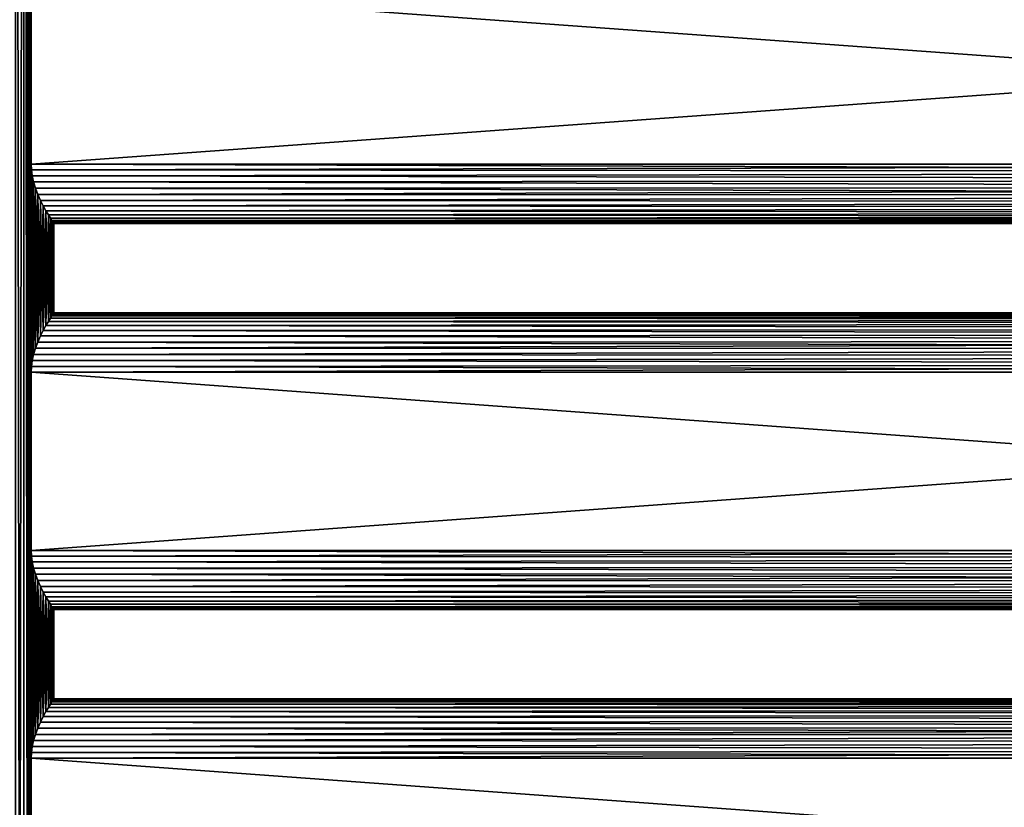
# Model space of a CAD drawing. Extents: x 0 to 500, y -78 to 1006.
# Tile 178 of 256: x 84 to 250, y 572 to 705. Entities that reach past the tile are written whole.
import ezdxf

# ---------------------------------------------------------------- set-up
doc = ezdxf.new("R2010")
doc.units = 0
doc.header["$LTSCALE"] = 65.185185
for name, color, linetype in [('3', 7, 'CONTINUOUS'), ('88', 7, 'CONTINUOUS'), ('89', 7, 'CONTINUOUS'), ('90', 7, 'CONTINUOUS'), ('91', 7, 'CONTINUOUS'), ('92', 7, 'CONTINUOUS'), ('93', 7, 'CONTINUOUS'), ('94', 7, 'CONTINUOUS'), ('95', 7, 'CONTINUOUS'), ('96', 7, 'CONTINUOUS'), ('98', 7, 'CONTINUOUS')]:
    doc.layers.add(name, color=color, linetype=linetype)

msp = doc.modelspace()

# ---------------------------------------------------------------- linework, layer by layer
at = {"layer": '3', "color": 7, "linetype": 'CONTINUOUS'}
for points in [[(84.95, 998.4, 11.23), (83.52, 998.4, 12.34), (84.95, 2, 11.23), (84.95, 998.4, 11.23)], [(84.95, 2, 11.23), (83.52, 998.4, 12.34), (83.52, 2, 12.34), (84.95, 2, 11.23)], [(83.52, 998.4, -12.34), (84.95, 998.4, -11.23), (83.52, 2, -12.34), (83.52, 998.4, -12.34)], [(83.52, 2, -12.34), (84.95, 998.4, -11.23), (84.95, 2, -11.23), (83.52, 2, -12.34)], [(86.18, 30.2, 10), (86.18, 60.2, 10), (84.95, 998.4, 11.23), (86.18, 30.2, 10)], [(86.18, 30.2, 10), (84.95, 998.4, 11.23), (84.95, 2, 11.23), (86.18, 30.2, 10)], [(86.18, 60.2, 10), (86.18, 95.2, 10), (84.95, 998.4, 11.23), (86.18, 60.2, 10)], [(86.18, 95.2, 10), (86.18, 125.2, 10), (84.95, 998.4, 11.23), (86.18, 95.2, 10)], [(86.18, 125.2, 10), (86.18, 160.2, 10), (84.95, 998.4, 11.23), (86.18, 125.2, 10)], [(86.18, 160.2, 10), (86.18, 190.2, 10), (84.95, 998.4, 11.23), (86.18, 160.2, 10)], [(86.18, 190.2, 10), (86.18, 290.2, 10), (84.95, 998.4, 11.23), (86.18, 190.2, 10)], [(86.18, 290.2, 10), (86.18, 320.2, 10), (84.95, 998.4, 11.23), (86.18, 290.2, 10)], [(86.18, 320.2, 10), (86.18, 355.2, 10), (84.95, 998.4, 11.23), (86.18, 320.2, 10)], [(86.18, 355.2, 10), (86.18, 385.2, 10), (84.95, 998.4, 11.23), (86.18, 355.2, 10)], [(86.18, 385.2, 10), (86.18, 420.2, 10), (84.95, 998.4, 11.23), (86.18, 385.2, 10)], [(86.18, 420.2, 10), (86.18, 450.2, 10), (84.95, 998.4, 11.23), (86.18, 420.2, 10)], [(86.18, 450.2, 10), (86.18, 550.2, 10), (84.95, 998.4, 11.23), (86.18, 450.2, 10)], [(86.18, 550.2, 10), (86.18, 580.2, 10), (84.95, 998.4, 11.23), (86.18, 550.2, 10)], [(86.18, 580.2, 10), (86.18, 615.2, 10), (84.95, 998.4, 11.23), (86.18, 580.2, 10)], [(86.18, 615.2, 10), (86.18, 645.2, 10), (84.95, 998.4, 11.23), (86.18, 615.2, 10)], [(86.18, 645.2, 10), (86.18, 680.2, 10), (84.95, 998.4, 11.23), (86.18, 645.2, 10)], [(86.18, 680.2, 10), (86.18, 710.2, 10), (84.95, 998.4, 11.23), (86.18, 680.2, 10)], [(84.95, 998.4, -11.23), (86.18, 970.2, -10), (84.95, 2, -11.23), (84.95, 998.4, -11.23)], [(86.18, 970.2, -10), (86.18, 940.2, -10), (84.95, 2, -11.23), (86.18, 970.2, -10)], [(86.18, 940.2, -10), (86.18, 905.2, -10), (84.95, 2, -11.23), (86.18, 940.2, -10)], [(86.18, 905.2, -10), (86.18, 875.2, -10), (84.95, 2, -11.23), (86.18, 905.2, -10)], [(86.18, 875.2, -10), (86.18, 840.2, -10), (84.95, 2, -11.23), (86.18, 875.2, -10)], [(86.18, 840.2, -10), (86.18, 810.2, -10), (84.95, 2, -11.23), (86.18, 840.2, -10)], [(86.18, 810.2, -10), (86.18, 710.2, -10), (84.95, 2, -11.23), (86.18, 810.2, -10)], [(86.18, 710.2, -10), (86.18, 680.2, -10), (84.95, 2, -11.23), (86.18, 710.2, -10)], [(86.18, 680.2, -10), (86.18, 645.2, -10), (84.95, 2, -11.23), (86.18, 680.2, -10)], [(86.22, 679.23, -9.95), (86.18, 645.2, -10), (86.18, 680.2, -10), (86.22, 679.23, -9.95)], [(86.18, 645.2, 10), (86.22, 646.17, 9.95), (86.18, 680.2, 10), (86.18, 645.2, 10)], [(86.18, 680.2, 10), (86.22, 646.17, 9.95), (86.22, 679.23, 9.95), (86.18, 680.2, 10)], [(86.22, 646.17, -9.95), (86.18, 645.2, -10), (86.22, 679.23, -9.95), (86.22, 646.17, -9.95)], [(86.35, 678.24, -9.81), (86.22, 646.17, -9.95), (86.22, 679.23, -9.95), (86.35, 678.24, -9.81)], [(86.22, 646.17, 9.95), (86.35, 647.16, 9.81), (86.22, 679.23, 9.95), (86.22, 646.17, 9.95)], [(86.22, 679.23, 9.95), (86.35, 647.16, 9.81), (86.35, 678.24, 9.81), (86.22, 679.23, 9.95)], [(86.35, 647.16, -9.81), (86.22, 646.17, -9.95), (86.35, 678.24, -9.81), (86.35, 647.16, -9.81)], [(86.57, 677.22, -9.55), (86.35, 647.16, -9.81), (86.35, 678.24, -9.81), (86.57, 677.22, -9.55)], [(86.35, 647.16, 9.81), (86.57, 648.18, 9.55), (86.35, 678.24, 9.81), (86.35, 647.16, 9.81)], [(86.35, 678.24, 9.81), (86.57, 648.18, 9.55), (86.57, 677.22, 9.55), (86.35, 678.24, 9.81)], [(86.57, 648.18, -9.55), (86.35, 647.16, -9.81), (86.57, 677.22, -9.55), (86.57, 648.18, -9.55)], [(86.88, 676.18, -9.16), (86.57, 648.18, -9.55), (86.57, 677.22, -9.55), (86.88, 676.18, -9.16)], [(86.57, 648.18, 9.55), (86.88, 649.22, 9.16), (86.57, 677.22, 9.55), (86.57, 648.18, 9.55)], [(86.57, 677.22, 9.55), (86.88, 649.22, 9.16), (86.88, 676.18, 9.16), (86.57, 677.22, 9.55)], [(86.88, 649.22, -9.16), (86.57, 648.18, -9.55), (86.88, 676.18, -9.16), (86.88, 649.22, -9.16)], [(87.28, 675.13, -8.62), (86.88, 649.22, -9.16), (86.88, 676.18, -9.16), (87.28, 675.13, -8.62)], [(86.88, 649.22, 9.16), (87.28, 650.27, 8.62), (86.88, 676.18, 9.16), (86.88, 649.22, 9.16)], [(86.88, 676.18, 9.16), (87.28, 650.27, 8.62), (87.28, 675.13, 8.62), (86.88, 676.18, 9.16)], [(87.28, 650.27, -8.62), (86.88, 649.22, -9.16), (87.28, 675.13, -8.62), (87.28, 650.27, -8.62)], [(87.73, 674.11, -7.93), (87.28, 650.27, -8.62), (87.28, 675.13, -8.62), (87.73, 674.11, -7.93)], [(87.28, 650.27, 8.62), (87.73, 651.29, 7.93), (87.28, 675.13, 8.62), (87.28, 650.27, 8.62)], [(87.28, 675.13, 8.62), (87.73, 651.29, 7.93), (87.73, 674.11, 7.93), (87.28, 675.13, 8.62)], [(87.73, 651.29, -7.93), (87.28, 650.27, -8.62), (87.73, 674.11, -7.93), (87.73, 651.29, -7.93)], [(88.21, 673.17, -7.11), (87.73, 651.29, -7.93), (87.73, 674.11, -7.93), (88.21, 673.17, -7.11)], [(87.73, 651.29, 7.93), (88.21, 652.23, 7.11), (87.73, 674.11, 7.93), (87.73, 651.29, 7.93)], [(87.73, 674.11, 7.93), (88.21, 652.23, 7.11), (88.21, 673.17, 7.11), (87.73, 674.11, 7.93)], [(88.21, 652.23, -7.11), (87.73, 651.29, -7.93), (88.21, 673.17, -7.11), (88.21, 652.23, -7.11)], [(88.66, 672.35, -6.2), (88.21, 652.23, -7.11), (88.21, 673.17, -7.11), (88.66, 672.35, -6.2)], [(88.21, 652.23, 7.11), (88.66, 653.05, 6.2), (88.21, 673.17, 7.11), (88.21, 652.23, 7.11)], [(88.21, 673.17, 7.11), (88.66, 653.05, 6.2), (88.66, 672.35, 6.2), (88.21, 673.17, 7.11)], [(88.66, 653.05, -6.2), (88.21, 652.23, -7.11), (88.66, 672.35, -6.2), (88.66, 653.05, -6.2)], [(89.06, 671.67, -5.21), (88.66, 653.05, -6.2), (88.66, 672.35, -6.2), (89.06, 671.67, -5.21)], [(88.66, 653.05, 6.2), (89.06, 653.73, 5.21), (88.66, 672.35, 6.2), (88.66, 653.05, 6.2)], [(88.66, 672.35, 6.2), (89.06, 653.73, 5.21), (89.06, 671.67, 5.21), (88.66, 672.35, 6.2)], [(89.06, 653.73, -5.21), (88.66, 653.05, -6.2), (89.06, 671.67, -5.21), (89.06, 653.73, -5.21)], [(89.4, 671.12, -4.19), (89.06, 653.73, -5.21), (89.06, 671.67, -5.21), (89.4, 671.12, -4.19)], [(89.06, 653.73, 5.21), (89.4, 654.28, 4.19), (89.06, 671.67, 5.21), (89.06, 653.73, 5.21)], [(89.06, 671.67, 5.21), (89.4, 654.28, 4.19), (89.4, 671.12, 4.19), (89.06, 671.67, 5.21)], [(89.4, 654.28, -4.19), (89.06, 653.73, -5.21), (89.4, 671.12, -4.19), (89.4, 654.28, -4.19)], [(89.66, 670.71, -3.15), (89.4, 654.28, -4.19), (89.4, 671.12, -4.19), (89.66, 670.71, -3.15)], [(89.4, 654.28, 4.19), (89.66, 654.69, 3.15), (89.4, 671.12, 4.19), (89.4, 654.28, 4.19)], [(89.4, 671.12, 4.19), (89.66, 654.69, 3.15), (89.66, 670.71, 3.15), (89.4, 671.12, 4.19)], [(89.66, 654.69, -3.15), (89.4, 654.28, -4.19), (89.66, 670.71, -3.15), (89.66, 654.69, -3.15)], [(89.85, 670.42, -2.11), (89.66, 654.69, -3.15), (89.66, 670.71, -3.15), (89.85, 670.42, -2.11)], [(89.66, 654.69, 3.15), (89.85, 654.98, 2.11), (89.66, 670.71, 3.15), (89.66, 654.69, 3.15)], [(89.66, 670.71, 3.15), (89.85, 654.98, 2.11), (89.85, 670.42, 2.11), (89.66, 670.71, 3.15)], [(89.85, 654.98, -2.11), (89.66, 654.69, -3.15), (89.85, 670.42, -2.11), (89.85, 654.98, -2.11)], [(89.96, 670.26, -1.05), (89.85, 654.98, -2.11), (89.85, 670.42, -2.11), (89.96, 670.26, -1.05)], [(89.85, 654.98, 2.11), (89.96, 655.14, 1.05), (89.85, 670.42, 2.11), (89.85, 654.98, 2.11)], [(89.85, 670.42, 2.11), (89.96, 655.14, 1.05), (89.96, 670.26, 1.05), (89.85, 670.42, 2.11)], [(89.96, 655.14, -1.05), (89.85, 654.98, -2.11), (89.96, 670.26, -1.05), (89.96, 655.14, -1.05)], [(90, 670.2, 0), (89.96, 655.14, -1.05), (89.96, 670.26, -1.05), (90, 670.2, 0)], [(89.96, 655.14, 1.05), (90, 655.2, 0), (89.96, 670.26, 1.05), (89.96, 655.14, 1.05)], [(89.96, 670.26, 1.05), (90, 655.2, 0), (90, 670.2, 0), (89.96, 670.26, 1.05)], [(90, 655.2, 0), (89.96, 655.14, -1.05), (90, 670.2, 0), (90, 655.2, 0)], [(86.18, 645.2, -10), (86.18, 615.2, -10), (84.95, 2, -11.23), (86.18, 645.2, -10)], [(86.18, 615.2, -10), (86.18, 580.2, -10), (84.95, 2, -11.23), (86.18, 615.2, -10)], [(86.22, 614.23, -9.95), (86.18, 580.2, -10), (86.18, 615.2, -10), (86.22, 614.23, -9.95)], [(86.18, 580.2, 10), (86.22, 581.17, 9.95), (86.18, 615.2, 10), (86.18, 580.2, 10)], [(86.18, 615.2, 10), (86.22, 581.17, 9.95), (86.22, 614.23, 9.95), (86.18, 615.2, 10)], [(86.22, 581.17, -9.95), (86.18, 580.2, -10), (86.22, 614.23, -9.95), (86.22, 581.17, -9.95)], [(86.35, 613.24, -9.81), (86.22, 581.17, -9.95), (86.22, 614.23, -9.95), (86.35, 613.24, -9.81)], [(86.22, 581.17, 9.95), (86.35, 582.16, 9.81), (86.22, 614.23, 9.95), (86.22, 581.17, 9.95)], [(86.22, 614.23, 9.95), (86.35, 582.16, 9.81), (86.35, 613.24, 9.81), (86.22, 614.23, 9.95)], [(86.35, 582.16, -9.81), (86.22, 581.17, -9.95), (86.35, 613.24, -9.81), (86.35, 582.16, -9.81)], [(86.57, 612.22, -9.55), (86.35, 582.16, -9.81), (86.35, 613.24, -9.81), (86.57, 612.22, -9.55)], [(86.35, 582.16, 9.81), (86.57, 583.18, 9.55), (86.35, 613.24, 9.81), (86.35, 582.16, 9.81)], [(86.35, 613.24, 9.81), (86.57, 583.18, 9.55), (86.57, 612.22, 9.55), (86.35, 613.24, 9.81)], [(86.57, 583.18, -9.55), (86.35, 582.16, -9.81), (86.57, 612.22, -9.55), (86.57, 583.18, -9.55)], [(86.88, 611.18, -9.16), (86.57, 583.18, -9.55), (86.57, 612.22, -9.55), (86.88, 611.18, -9.16)], [(86.57, 583.18, 9.55), (86.88, 584.22, 9.16), (86.57, 612.22, 9.55), (86.57, 583.18, 9.55)], [(86.57, 612.22, 9.55), (86.88, 584.22, 9.16), (86.88, 611.18, 9.16), (86.57, 612.22, 9.55)], [(86.88, 584.22, -9.16), (86.57, 583.18, -9.55), (86.88, 611.18, -9.16), (86.88, 584.22, -9.16)], [(87.28, 610.13, -8.62), (86.88, 584.22, -9.16), (86.88, 611.18, -9.16), (87.28, 610.13, -8.62)], [(86.88, 584.22, 9.16), (87.28, 585.27, 8.62), (86.88, 611.18, 9.16), (86.88, 584.22, 9.16)], [(86.88, 611.18, 9.16), (87.28, 585.27, 8.62), (87.28, 610.13, 8.62), (86.88, 611.18, 9.16)], [(87.28, 585.27, -8.62), (86.88, 584.22, -9.16), (87.28, 610.13, -8.62), (87.28, 585.27, -8.62)], [(87.73, 609.11, -7.93), (87.28, 585.27, -8.62), (87.28, 610.13, -8.62), (87.73, 609.11, -7.93)], [(87.28, 585.27, 8.62), (87.73, 586.29, 7.93), (87.28, 610.13, 8.62), (87.28, 585.27, 8.62)], [(87.28, 610.13, 8.62), (87.73, 586.29, 7.93), (87.73, 609.11, 7.93), (87.28, 610.13, 8.62)], [(87.73, 586.29, -7.93), (87.28, 585.27, -8.62), (87.73, 609.11, -7.93), (87.73, 586.29, -7.93)], [(88.21, 608.17, -7.11), (87.73, 586.29, -7.93), (87.73, 609.11, -7.93), (88.21, 608.17, -7.11)], [(87.73, 586.29, 7.93), (88.21, 587.23, 7.11), (87.73, 609.11, 7.93), (87.73, 586.29, 7.93)], [(87.73, 609.11, 7.93), (88.21, 587.23, 7.11), (88.21, 608.17, 7.11), (87.73, 609.11, 7.93)], [(88.21, 587.23, -7.11), (87.73, 586.29, -7.93), (88.21, 608.17, -7.11), (88.21, 587.23, -7.11)], [(88.66, 607.35, -6.2), (88.21, 587.23, -7.11), (88.21, 608.17, -7.11), (88.66, 607.35, -6.2)], [(88.21, 587.23, 7.11), (88.66, 588.05, 6.2), (88.21, 608.17, 7.11), (88.21, 587.23, 7.11)], [(88.21, 608.17, 7.11), (88.66, 588.05, 6.2), (88.66, 607.35, 6.2), (88.21, 608.17, 7.11)], [(88.66, 588.05, -6.2), (88.21, 587.23, -7.11), (88.66, 607.35, -6.2), (88.66, 588.05, -6.2)], [(89.06, 606.67, -5.21), (88.66, 588.05, -6.2), (88.66, 607.35, -6.2), (89.06, 606.67, -5.21)], [(88.66, 588.05, 6.2), (89.06, 588.73, 5.21), (88.66, 607.35, 6.2), (88.66, 588.05, 6.2)], [(88.66, 607.35, 6.2), (89.06, 588.73, 5.21), (89.06, 606.67, 5.21), (88.66, 607.35, 6.2)], [(89.06, 588.73, -5.21), (88.66, 588.05, -6.2), (89.06, 606.67, -5.21), (89.06, 588.73, -5.21)], [(89.4, 606.12, -4.19), (89.06, 588.73, -5.21), (89.06, 606.67, -5.21), (89.4, 606.12, -4.19)], [(89.06, 588.73, 5.21), (89.4, 589.28, 4.19), (89.06, 606.67, 5.21), (89.06, 588.73, 5.21)], [(89.06, 606.67, 5.21), (89.4, 589.28, 4.19), (89.4, 606.12, 4.19), (89.06, 606.67, 5.21)], [(89.4, 589.28, -4.19), (89.06, 588.73, -5.21), (89.4, 606.12, -4.19), (89.4, 589.28, -4.19)], [(89.66, 605.71, -3.15), (89.4, 589.28, -4.19), (89.4, 606.12, -4.19), (89.66, 605.71, -3.15)], [(89.4, 589.28, 4.19), (89.66, 589.69, 3.15), (89.4, 606.12, 4.19), (89.4, 589.28, 4.19)], [(89.4, 606.12, 4.19), (89.66, 589.69, 3.15), (89.66, 605.71, 3.15), (89.4, 606.12, 4.19)], [(89.66, 589.69, -3.15), (89.4, 589.28, -4.19), (89.66, 605.71, -3.15), (89.66, 589.69, -3.15)], [(89.85, 605.42, -2.11), (89.66, 589.69, -3.15), (89.66, 605.71, -3.15), (89.85, 605.42, -2.11)], [(89.66, 589.69, 3.15), (89.85, 589.98, 2.11), (89.66, 605.71, 3.15), (89.66, 589.69, 3.15)], [(89.66, 605.71, 3.15), (89.85, 589.98, 2.11), (89.85, 605.42, 2.11), (89.66, 605.71, 3.15)], [(89.85, 589.98, -2.11), (89.66, 589.69, -3.15), (89.85, 605.42, -2.11), (89.85, 589.98, -2.11)], [(89.96, 605.26, -1.05), (89.85, 589.98, -2.11), (89.85, 605.42, -2.11), (89.96, 605.26, -1.05)], [(89.85, 589.98, 2.11), (89.96, 590.14, 1.05), (89.85, 605.42, 2.11), (89.85, 589.98, 2.11)], [(89.85, 605.42, 2.11), (89.96, 590.14, 1.05), (89.96, 605.26, 1.05), (89.85, 605.42, 2.11)], [(89.96, 590.14, -1.05), (89.85, 589.98, -2.11), (89.96, 605.26, -1.05), (89.96, 590.14, -1.05)], [(90, 605.2, 0), (89.96, 590.14, -1.05), (89.96, 605.26, -1.05), (90, 605.2, 0)], [(89.96, 590.14, 1.05), (90, 590.2, 0), (89.96, 605.26, 1.05), (89.96, 590.14, 1.05)], [(89.96, 605.26, 1.05), (90, 590.2, 0), (90, 605.2, 0), (89.96, 605.26, 1.05)], [(90, 590.2, 0), (89.96, 590.14, -1.05), (90, 605.2, 0), (90, 590.2, 0)], [(86.18, 580.2, -10), (86.18, 550.2, -10), (84.95, 2, -11.23), (86.18, 580.2, -10)]]:
    msp.add_3dface(points, dxfattribs=at)
at = {"layer": '88', "color": 7, "linetype": 'CONTINUOUS'}
for points in [[(86.18, 550.2, -10), (86.18, 580.2, -10), (498, 580.2, -10), (86.18, 550.2, -10)], [(498, 550.2, -10), (86.18, 550.2, -10), (498, 580.2, -10), (498, 550.2, -10)]]:
    msp.add_3dface(points, dxfattribs=at)
at = {"layer": '89', "color": 7, "linetype": 'CONTINUOUS'}
for points in [[(89.85, 589.98, -2.11), (89.96, 590.14, -1.05), (498, 589.99, -2.03), (89.85, 589.98, -2.11)], [(89.96, 590.14, 1.05), (89.85, 589.98, 2.11), (498, 589.99, 2.03), (89.96, 590.14, 1.05)], [(89.96, 590.14, -1.05), (90, 590.2, 0), (498, 590.18, -0.68), (89.96, 590.14, -1.05)], [(90, 590.2, 0), (89.96, 590.14, 1.05), (498, 590.18, 0.68), (90, 590.2, 0)], [(498, 589.99, -2.03), (89.96, 590.14, -1.05), (498, 590.18, -0.68), (498, 589.99, -2.03)], [(498, 590.18, 0.68), (89.96, 590.14, 1.05), (498, 589.99, 2.03), (498, 590.18, 0.68)], [(498, 590.18, -0.68), (90, 590.2, 0), (498, 590.18, 0.68), (498, 590.18, -0.68)], [(88.66, 588.05, -6.2), (89.06, 588.73, -5.21), (498, 588.37, -5.77), (88.66, 588.05, -6.2)], [(89.06, 588.73, 5.21), (88.66, 588.05, 6.2), (498, 588.37, 5.77), (89.06, 588.73, 5.21)], [(89.06, 588.73, -5.21), (89.4, 589.28, -4.19), (498, 589.08, -4.6), (89.06, 588.73, -5.21)], [(89.4, 589.28, 4.19), (89.06, 588.73, 5.21), (498, 589.08, 4.6), (89.4, 589.28, 4.19)], [(498, 588.37, -5.77), (89.06, 588.73, -5.21), (498, 589.08, -4.6), (498, 588.37, -5.77)], [(498, 589.08, 4.6), (89.06, 588.73, 5.21), (498, 588.37, 5.77), (498, 589.08, 4.6)], [(89.4, 589.28, -4.19), (89.66, 589.69, -3.15), (498, 589.62, -3.35), (89.4, 589.28, -4.19)], [(89.66, 589.69, 3.15), (89.4, 589.28, 4.19), (498, 589.62, 3.35), (89.66, 589.69, 3.15)], [(498, 589.08, -4.6), (89.4, 589.28, -4.19), (498, 589.62, -3.35), (498, 589.08, -4.6)], [(498, 589.62, 3.35), (89.4, 589.28, 4.19), (498, 589.08, 4.6), (498, 589.62, 3.35)], [(89.85, 589.98, 2.11), (89.66, 589.69, 3.15), (498, 589.99, 2.03), (89.85, 589.98, 2.11)], [(498, 589.99, 2.03), (89.66, 589.69, 3.15), (498, 589.62, 3.35), (498, 589.99, 2.03)], [(89.66, 589.69, -3.15), (89.85, 589.98, -2.11), (498, 589.62, -3.35), (89.66, 589.69, -3.15)], [(498, 589.62, -3.35), (89.85, 589.98, -2.11), (498, 589.99, -2.03), (498, 589.62, -3.35)], [(87.73, 586.29, -7.93), (88.21, 587.23, -7.11), (498, 586.51, -7.76), (87.73, 586.29, -7.93)], [(88.21, 587.23, 7.11), (87.73, 586.29, 7.93), (498, 586.51, 7.76), (88.21, 587.23, 7.11)], [(88.21, 587.23, -7.11), (88.66, 588.05, -6.2), (498, 587.51, -6.83), (88.21, 587.23, -7.11)], [(88.66, 588.05, 6.2), (88.21, 587.23, 7.11), (498, 587.51, 6.83), (88.66, 588.05, 6.2)], [(498, 586.51, -7.76), (88.21, 587.23, -7.11), (498, 587.51, -6.83), (498, 586.51, -7.76)], [(498, 587.51, 6.83), (88.21, 587.23, 7.11), (498, 586.51, 7.76), (498, 587.51, 6.83)], [(498, 587.51, -6.83), (88.66, 588.05, -6.2), (498, 588.37, -5.77), (498, 587.51, -6.83)], [(498, 588.37, 5.77), (88.66, 588.05, 6.2), (498, 587.51, 6.83), (498, 588.37, 5.77)], [(87.28, 585.27, 8.62), (86.88, 584.22, 9.16), (498, 585.4, 8.54), (87.28, 585.27, 8.62)], [(498, 585.4, 8.54), (86.88, 584.22, 9.16), (498, 584.18, 9.17), (498, 585.4, 8.54)], [(86.88, 584.22, -9.16), (87.28, 585.27, -8.62), (498, 584.18, -9.17), (86.88, 584.22, -9.16)], [(87.28, 585.27, -8.62), (87.73, 586.29, -7.93), (498, 585.4, -8.54), (87.28, 585.27, -8.62)], [(87.73, 586.29, 7.93), (87.28, 585.27, 8.62), (498, 585.4, 8.54), (87.73, 586.29, 7.93)], [(498, 584.18, -9.17), (87.28, 585.27, -8.62), (498, 585.4, -8.54), (498, 584.18, -9.17)], [(498, 585.4, -8.54), (87.73, 586.29, -7.93), (498, 586.51, -7.76), (498, 585.4, -8.54)], [(498, 586.51, 7.76), (87.73, 586.29, 7.93), (498, 585.4, 8.54), (498, 586.51, 7.76)], [(86.57, 583.18, -9.55), (86.88, 584.22, -9.16), (498, 584.18, -9.17), (86.57, 583.18, -9.55)], [(86.88, 584.22, 9.16), (86.57, 583.18, 9.55), (498, 584.18, 9.17), (86.88, 584.22, 9.16)], [(498, 582.9, -9.63), (86.57, 583.18, -9.55), (498, 584.18, -9.17), (498, 582.9, -9.63)], [(498, 584.18, 9.17), (86.57, 583.18, 9.55), (498, 582.9, 9.63), (498, 584.18, 9.17)], [(86.22, 581.17, -9.95), (86.35, 582.16, -9.81), (498, 581.56, -9.91), (86.22, 581.17, -9.95)], [(86.35, 582.16, 9.81), (86.22, 581.17, 9.95), (498, 581.56, 9.91), (86.35, 582.16, 9.81)], [(86.35, 582.16, -9.81), (86.57, 583.18, -9.55), (498, 582.9, -9.63), (86.35, 582.16, -9.81)], [(86.57, 583.18, 9.55), (86.35, 582.16, 9.81), (498, 582.9, 9.63), (86.57, 583.18, 9.55)], [(498, 581.56, -9.91), (86.35, 582.16, -9.81), (498, 582.9, -9.63), (498, 581.56, -9.91)], [(498, 582.9, 9.63), (86.35, 582.16, 9.81), (498, 581.56, 9.91), (498, 582.9, 9.63)], [(86.22, 581.17, 9.95), (86.18, 580.2, 10), (498, 581.56, 9.91), (86.22, 581.17, 9.95)], [(498, 581.56, 9.91), (86.18, 580.2, 10), (498, 580.2, 10), (498, 581.56, 9.91)], [(86.18, 580.2, -10), (86.22, 581.17, -9.95), (498, 580.2, -10), (86.18, 580.2, -10)], [(498, 580.2, -10), (86.22, 581.17, -9.95), (498, 581.56, -9.91), (498, 580.2, -10)]]:
    msp.add_3dface(points, dxfattribs=at)
at = {"layer": '90', "color": 7, "linetype": 'CONTINUOUS'}
for points in [[(86.18, 580.2, 10), (86.18, 550.2, 10), (498, 550.2, 10), (86.18, 580.2, 10)], [(86.18, 580.2, 10), (498, 550.2, 10), (498, 580.2, 10), (86.18, 580.2, 10)]]:
    msp.add_3dface(points, dxfattribs=at)
at = {"layer": '91', "color": 7, "linetype": 'CONTINUOUS'}
for points in [[(86.18, 615.2, 10), (86.22, 614.23, 9.95), (498, 615.2, 10), (86.18, 615.2, 10)], [(86.22, 614.23, -9.95), (86.18, 615.2, -10), (498, 613.84, -9.91), (86.22, 614.23, -9.95)], [(498, 613.84, -9.91), (86.18, 615.2, -10), (498, 615.2, -10), (498, 613.84, -9.91)], [(498, 615.2, 10), (86.22, 614.23, 9.95), (498, 613.84, 9.91), (498, 615.2, 10)], [(86.22, 614.23, 9.95), (86.35, 613.24, 9.81), (498, 613.84, 9.91), (86.22, 614.23, 9.95)], [(86.35, 613.24, -9.81), (86.22, 614.23, -9.95), (498, 613.84, -9.91), (86.35, 613.24, -9.81)], [(498, 613.84, 9.91), (86.35, 613.24, 9.81), (498, 612.5, 9.63), (498, 613.84, 9.91)], [(498, 612.5, -9.63), (86.35, 613.24, -9.81), (498, 613.84, -9.91), (498, 612.5, -9.63)], [(86.35, 613.24, 9.81), (86.57, 612.22, 9.55), (498, 612.5, 9.63), (86.35, 613.24, 9.81)], [(86.57, 612.22, -9.55), (86.35, 613.24, -9.81), (498, 612.5, -9.63), (86.57, 612.22, -9.55)], [(498, 612.5, 9.63), (86.57, 612.22, 9.55), (498, 611.22, 9.17), (498, 612.5, 9.63)], [(498, 611.22, -9.17), (86.57, 612.22, -9.55), (498, 612.5, -9.63), (498, 611.22, -9.17)], [(86.57, 612.22, 9.55), (86.88, 611.18, 9.16), (498, 611.22, 9.17), (86.57, 612.22, 9.55)], [(86.88, 611.18, -9.16), (86.57, 612.22, -9.55), (498, 611.22, -9.17), (86.88, 611.18, -9.16)], [(86.88, 611.18, 9.16), (87.28, 610.13, 8.62), (498, 611.22, 9.17), (86.88, 611.18, 9.16)], [(498, 610, -8.54), (86.88, 611.18, -9.16), (498, 611.22, -9.17), (498, 610, -8.54)], [(87.28, 610.13, -8.62), (86.88, 611.18, -9.16), (498, 610, -8.54), (87.28, 610.13, -8.62)], [(498, 611.22, 9.17), (87.28, 610.13, 8.62), (498, 610, 8.54), (498, 611.22, 9.17)], [(87.28, 610.13, 8.62), (87.73, 609.11, 7.93), (498, 610, 8.54), (87.28, 610.13, 8.62)], [(87.73, 609.11, -7.93), (87.28, 610.13, -8.62), (498, 610, -8.54), (87.73, 609.11, -7.93)], [(498, 610, 8.54), (87.73, 609.11, 7.93), (498, 608.89, 7.76), (498, 610, 8.54)], [(498, 608.89, -7.76), (87.73, 609.11, -7.93), (498, 610, -8.54), (498, 608.89, -7.76)], [(87.73, 609.11, 7.93), (88.21, 608.17, 7.11), (498, 608.89, 7.76), (87.73, 609.11, 7.93)], [(88.21, 608.17, -7.11), (87.73, 609.11, -7.93), (498, 608.89, -7.76), (88.21, 608.17, -7.11)], [(498, 608.89, 7.76), (88.21, 608.17, 7.11), (498, 607.89, 6.83), (498, 608.89, 7.76)], [(498, 607.89, -6.83), (88.21, 608.17, -7.11), (498, 608.89, -7.76), (498, 607.89, -6.83)], [(88.21, 608.17, 7.11), (88.66, 607.35, 6.2), (498, 607.89, 6.83), (88.21, 608.17, 7.11)], [(88.66, 607.35, -6.2), (88.21, 608.17, -7.11), (498, 607.89, -6.83), (88.66, 607.35, -6.2)], [(498, 607.89, 6.83), (88.66, 607.35, 6.2), (498, 607.03, 5.77), (498, 607.89, 6.83)], [(498, 607.03, -5.77), (88.66, 607.35, -6.2), (498, 607.89, -6.83), (498, 607.03, -5.77)], [(88.66, 607.35, 6.2), (89.06, 606.67, 5.21), (498, 607.03, 5.77), (88.66, 607.35, 6.2)], [(89.06, 606.67, -5.21), (88.66, 607.35, -6.2), (498, 607.03, -5.77), (89.06, 606.67, -5.21)], [(498, 607.03, 5.77), (89.06, 606.67, 5.21), (498, 606.32, 4.6), (498, 607.03, 5.77)], [(498, 606.32, -4.6), (89.06, 606.67, -5.21), (498, 607.03, -5.77), (498, 606.32, -4.6)], [(89.06, 606.67, 5.21), (89.4, 606.12, 4.19), (498, 606.32, 4.6), (89.06, 606.67, 5.21)], [(89.4, 606.12, -4.19), (89.06, 606.67, -5.21), (498, 606.32, -4.6), (89.4, 606.12, -4.19)], [(498, 606.32, 4.6), (89.4, 606.12, 4.19), (498, 605.78, 3.35), (498, 606.32, 4.6)], [(498, 605.78, -3.35), (89.4, 606.12, -4.19), (498, 606.32, -4.6), (498, 605.78, -3.35)], [(89.4, 606.12, 4.19), (89.66, 605.71, 3.15), (498, 605.78, 3.35), (89.4, 606.12, 4.19)], [(89.66, 605.71, -3.15), (89.4, 606.12, -4.19), (498, 605.78, -3.35), (89.66, 605.71, -3.15)], [(89.66, 605.71, 3.15), (89.85, 605.42, 2.11), (498, 605.78, 3.35), (89.66, 605.71, 3.15)], [(498, 605.41, -2.03), (89.66, 605.71, -3.15), (498, 605.78, -3.35), (498, 605.41, -2.03)], [(89.85, 605.42, -2.11), (89.66, 605.71, -3.15), (498, 605.41, -2.03), (89.85, 605.42, -2.11)], [(498, 605.78, 3.35), (89.85, 605.42, 2.11), (498, 605.41, 2.03), (498, 605.78, 3.35)], [(89.85, 605.42, 2.11), (89.96, 605.26, 1.05), (498, 605.41, 2.03), (89.85, 605.42, 2.11)], [(89.96, 605.26, -1.05), (89.85, 605.42, -2.11), (498, 605.41, -2.03), (89.96, 605.26, -1.05)], [(498, 605.41, 2.03), (89.96, 605.26, 1.05), (498, 605.22, 0.68), (498, 605.41, 2.03)], [(498, 605.22, -0.68), (89.96, 605.26, -1.05), (498, 605.41, -2.03), (498, 605.22, -0.68)], [(89.96, 605.26, 1.05), (90, 605.2, 0), (498, 605.22, 0.68), (89.96, 605.26, 1.05)], [(90, 605.2, 0), (89.96, 605.26, -1.05), (498, 605.22, -0.68), (90, 605.2, 0)], [(498, 605.22, 0.68), (90, 605.2, 0), (498, 605.22, -0.68), (498, 605.22, 0.68)]]:
    msp.add_3dface(points, dxfattribs=at)
at = {"layer": '92', "color": 7, "linetype": 'CONTINUOUS'}
for points in [[(86.18, 615.2, -10), (86.18, 645.2, -10), (498, 645.2, -10), (86.18, 615.2, -10)], [(498, 615.2, -10), (86.18, 615.2, -10), (498, 645.2, -10), (498, 615.2, -10)]]:
    msp.add_3dface(points, dxfattribs=at)
at = {"layer": '93', "color": 7, "linetype": 'CONTINUOUS'}
for points in [[(89.85, 654.98, 2.11), (89.66, 654.69, 3.15), (498, 654.99, 2.03), (89.85, 654.98, 2.11)], [(498, 654.99, 2.03), (89.66, 654.69, 3.15), (498, 654.62, 3.35), (498, 654.99, 2.03)], [(89.66, 654.69, -3.15), (89.85, 654.98, -2.11), (498, 654.62, -3.35), (89.66, 654.69, -3.15)], [(89.85, 654.98, -2.11), (89.96, 655.14, -1.05), (498, 654.99, -2.03), (89.85, 654.98, -2.11)], [(89.96, 655.14, 1.05), (89.85, 654.98, 2.11), (498, 654.99, 2.03), (89.96, 655.14, 1.05)], [(498, 654.62, -3.35), (89.85, 654.98, -2.11), (498, 654.99, -2.03), (498, 654.62, -3.35)], [(89.96, 655.14, -1.05), (90, 655.2, 0), (498, 655.18, -0.68), (89.96, 655.14, -1.05)], [(90, 655.2, 0), (89.96, 655.14, 1.05), (498, 655.18, 0.68), (90, 655.2, 0)], [(498, 654.99, -2.03), (89.96, 655.14, -1.05), (498, 655.18, -0.68), (498, 654.99, -2.03)], [(498, 655.18, 0.68), (89.96, 655.14, 1.05), (498, 654.99, 2.03), (498, 655.18, 0.68)], [(498, 655.18, -0.68), (90, 655.2, 0), (498, 655.18, 0.68), (498, 655.18, -0.68)], [(88.66, 653.05, -6.2), (89.06, 653.73, -5.21), (498, 653.37, -5.77), (88.66, 653.05, -6.2)], [(89.06, 653.73, 5.21), (88.66, 653.05, 6.2), (498, 653.37, 5.77), (89.06, 653.73, 5.21)], [(498, 652.51, -6.83), (88.66, 653.05, -6.2), (498, 653.37, -5.77), (498, 652.51, -6.83)], [(498, 653.37, 5.77), (88.66, 653.05, 6.2), (498, 652.51, 6.83), (498, 653.37, 5.77)], [(89.06, 653.73, -5.21), (89.4, 654.28, -4.19), (498, 654.08, -4.6), (89.06, 653.73, -5.21)], [(89.4, 654.28, 4.19), (89.06, 653.73, 5.21), (498, 654.08, 4.6), (89.4, 654.28, 4.19)], [(498, 653.37, -5.77), (89.06, 653.73, -5.21), (498, 654.08, -4.6), (498, 653.37, -5.77)], [(498, 654.08, 4.6), (89.06, 653.73, 5.21), (498, 653.37, 5.77), (498, 654.08, 4.6)], [(89.4, 654.28, -4.19), (89.66, 654.69, -3.15), (498, 654.62, -3.35), (89.4, 654.28, -4.19)], [(89.66, 654.69, 3.15), (89.4, 654.28, 4.19), (498, 654.62, 3.35), (89.66, 654.69, 3.15)], [(498, 654.08, -4.6), (89.4, 654.28, -4.19), (498, 654.62, -3.35), (498, 654.08, -4.6)], [(498, 654.62, 3.35), (89.4, 654.28, 4.19), (498, 654.08, 4.6), (498, 654.62, 3.35)], [(87.73, 651.29, -7.93), (88.21, 652.23, -7.11), (498, 651.51, -7.76), (87.73, 651.29, -7.93)], [(88.21, 652.23, 7.11), (87.73, 651.29, 7.93), (498, 651.51, 7.76), (88.21, 652.23, 7.11)], [(498, 650.4, -8.54), (87.73, 651.29, -7.93), (498, 651.51, -7.76), (498, 650.4, -8.54)], [(498, 651.51, 7.76), (87.73, 651.29, 7.93), (498, 650.4, 8.54), (498, 651.51, 7.76)], [(88.21, 652.23, -7.11), (88.66, 653.05, -6.2), (498, 652.51, -6.83), (88.21, 652.23, -7.11)], [(88.66, 653.05, 6.2), (88.21, 652.23, 7.11), (498, 652.51, 6.83), (88.66, 653.05, 6.2)], [(498, 651.51, -7.76), (88.21, 652.23, -7.11), (498, 652.51, -6.83), (498, 651.51, -7.76)], [(498, 652.51, 6.83), (88.21, 652.23, 7.11), (498, 651.51, 7.76), (498, 652.51, 6.83)], [(87.28, 650.27, 8.62), (86.88, 649.22, 9.16), (498, 650.4, 8.54), (87.28, 650.27, 8.62)], [(498, 650.4, 8.54), (86.88, 649.22, 9.16), (498, 649.18, 9.17), (498, 650.4, 8.54)], [(86.88, 649.22, -9.16), (87.28, 650.27, -8.62), (498, 649.18, -9.17), (86.88, 649.22, -9.16)], [(87.28, 650.27, -8.62), (87.73, 651.29, -7.93), (498, 650.4, -8.54), (87.28, 650.27, -8.62)], [(87.73, 651.29, 7.93), (87.28, 650.27, 8.62), (498, 650.4, 8.54), (87.73, 651.29, 7.93)], [(498, 649.18, -9.17), (87.28, 650.27, -8.62), (498, 650.4, -8.54), (498, 649.18, -9.17)], [(86.35, 647.16, -9.81), (86.57, 648.18, -9.55), (498, 647.9, -9.63), (86.35, 647.16, -9.81)], [(86.57, 648.18, 9.55), (86.35, 647.16, 9.81), (498, 647.9, 9.63), (86.57, 648.18, 9.55)], [(86.57, 648.18, -9.55), (86.88, 649.22, -9.16), (498, 649.18, -9.17), (86.57, 648.18, -9.55)], [(86.88, 649.22, 9.16), (86.57, 648.18, 9.55), (498, 649.18, 9.17), (86.88, 649.22, 9.16)], [(498, 647.9, -9.63), (86.57, 648.18, -9.55), (498, 649.18, -9.17), (498, 647.9, -9.63)], [(498, 649.18, 9.17), (86.57, 648.18, 9.55), (498, 647.9, 9.63), (498, 649.18, 9.17)], [(86.22, 646.17, 9.95), (86.18, 645.2, 10), (498, 646.56, 9.91), (86.22, 646.17, 9.95)], [(498, 646.56, 9.91), (86.18, 645.2, 10), (498, 645.2, 10), (498, 646.56, 9.91)], [(86.22, 646.17, -9.95), (86.35, 647.16, -9.81), (498, 646.56, -9.91), (86.22, 646.17, -9.95)], [(86.35, 647.16, 9.81), (86.22, 646.17, 9.95), (498, 646.56, 9.91), (86.35, 647.16, 9.81)], [(498, 645.2, -10), (86.22, 646.17, -9.95), (498, 646.56, -9.91), (498, 645.2, -10)], [(498, 646.56, -9.91), (86.35, 647.16, -9.81), (498, 647.9, -9.63), (498, 646.56, -9.91)], [(498, 647.9, 9.63), (86.35, 647.16, 9.81), (498, 646.56, 9.91), (498, 647.9, 9.63)], [(86.18, 645.2, -10), (86.22, 646.17, -9.95), (498, 645.2, -10), (86.18, 645.2, -10)]]:
    msp.add_3dface(points, dxfattribs=at)
at = {"layer": '94', "color": 7, "linetype": 'CONTINUOUS'}
for points in [[(86.18, 645.2, 10), (86.18, 615.2, 10), (498, 615.2, 10), (86.18, 645.2, 10)], [(86.18, 645.2, 10), (498, 615.2, 10), (498, 645.2, 10), (86.18, 645.2, 10)]]:
    msp.add_3dface(points, dxfattribs=at)
at = {"layer": '95', "color": 7, "linetype": 'CONTINUOUS'}
for points in [[(86.18, 680.2, 10), (86.22, 679.23, 9.95), (498, 680.2, 10), (86.18, 680.2, 10)], [(86.22, 679.23, -9.95), (86.18, 680.2, -10), (498, 678.84, -9.91), (86.22, 679.23, -9.95)], [(498, 678.84, -9.91), (86.18, 680.2, -10), (498, 680.2, -10), (498, 678.84, -9.91)], [(498, 680.2, 10), (86.22, 679.23, 9.95), (498, 678.84, 9.91), (498, 680.2, 10)], [(86.22, 679.23, 9.95), (86.35, 678.24, 9.81), (498, 678.84, 9.91), (86.22, 679.23, 9.95)], [(86.35, 678.24, -9.81), (86.22, 679.23, -9.95), (498, 678.84, -9.91), (86.35, 678.24, -9.81)], [(498, 678.84, 9.91), (86.35, 678.24, 9.81), (498, 677.5, 9.63), (498, 678.84, 9.91)], [(498, 677.5, -9.63), (86.35, 678.24, -9.81), (498, 678.84, -9.91), (498, 677.5, -9.63)], [(86.35, 678.24, 9.81), (86.57, 677.22, 9.55), (498, 677.5, 9.63), (86.35, 678.24, 9.81)], [(86.57, 677.22, -9.55), (86.35, 678.24, -9.81), (498, 677.5, -9.63), (86.57, 677.22, -9.55)], [(498, 677.5, 9.63), (86.57, 677.22, 9.55), (498, 676.22, 9.17), (498, 677.5, 9.63)], [(498, 676.22, -9.17), (86.57, 677.22, -9.55), (498, 677.5, -9.63), (498, 676.22, -9.17)], [(86.57, 677.22, 9.55), (86.88, 676.18, 9.16), (498, 676.22, 9.17), (86.57, 677.22, 9.55)], [(86.88, 676.18, -9.16), (86.57, 677.22, -9.55), (498, 676.22, -9.17), (86.88, 676.18, -9.16)], [(86.88, 676.18, 9.16), (87.28, 675.13, 8.62), (498, 676.22, 9.17), (86.88, 676.18, 9.16)], [(498, 675, -8.54), (86.88, 676.18, -9.16), (498, 676.22, -9.17), (498, 675, -8.54)], [(87.28, 675.13, -8.62), (86.88, 676.18, -9.16), (498, 675, -8.54), (87.28, 675.13, -8.62)], [(498, 676.22, 9.17), (87.28, 675.13, 8.62), (498, 675, 8.54), (498, 676.22, 9.17)], [(87.28, 675.13, 8.62), (87.73, 674.11, 7.93), (498, 675, 8.54), (87.28, 675.13, 8.62)], [(87.73, 674.11, -7.93), (87.28, 675.13, -8.62), (498, 675, -8.54), (87.73, 674.11, -7.93)], [(498, 675, 8.54), (87.73, 674.11, 7.93), (498, 673.89, 7.76), (498, 675, 8.54)], [(498, 673.89, -7.76), (87.73, 674.11, -7.93), (498, 675, -8.54), (498, 673.89, -7.76)], [(87.73, 674.11, 7.93), (88.21, 673.17, 7.11), (498, 673.89, 7.76), (87.73, 674.11, 7.93)], [(88.21, 673.17, -7.11), (87.73, 674.11, -7.93), (498, 673.89, -7.76), (88.21, 673.17, -7.11)], [(498, 673.89, 7.76), (88.21, 673.17, 7.11), (498, 672.89, 6.83), (498, 673.89, 7.76)], [(498, 672.89, -6.83), (88.21, 673.17, -7.11), (498, 673.89, -7.76), (498, 672.89, -6.83)], [(88.21, 673.17, 7.11), (88.66, 672.35, 6.2), (498, 672.89, 6.83), (88.21, 673.17, 7.11)], [(88.66, 672.35, -6.2), (88.21, 673.17, -7.11), (498, 672.89, -6.83), (88.66, 672.35, -6.2)], [(498, 672.89, 6.83), (88.66, 672.35, 6.2), (498, 672.03, 5.77), (498, 672.89, 6.83)], [(498, 672.03, -5.77), (88.66, 672.35, -6.2), (498, 672.89, -6.83), (498, 672.03, -5.77)], [(88.66, 672.35, 6.2), (89.06, 671.67, 5.21), (498, 672.03, 5.77), (88.66, 672.35, 6.2)], [(89.06, 671.67, -5.21), (88.66, 672.35, -6.2), (498, 672.03, -5.77), (89.06, 671.67, -5.21)], [(498, 672.03, 5.77), (89.06, 671.67, 5.21), (498, 671.32, 4.6), (498, 672.03, 5.77)], [(498, 671.32, -4.6), (89.06, 671.67, -5.21), (498, 672.03, -5.77), (498, 671.32, -4.6)], [(89.06, 671.67, 5.21), (89.4, 671.12, 4.19), (498, 671.32, 4.6), (89.06, 671.67, 5.21)], [(89.4, 671.12, -4.19), (89.06, 671.67, -5.21), (498, 671.32, -4.6), (89.4, 671.12, -4.19)], [(498, 671.32, 4.6), (89.4, 671.12, 4.19), (498, 670.78, 3.35), (498, 671.32, 4.6)], [(498, 670.78, -3.35), (89.4, 671.12, -4.19), (498, 671.32, -4.6), (498, 670.78, -3.35)], [(89.4, 671.12, 4.19), (89.66, 670.71, 3.15), (498, 670.78, 3.35), (89.4, 671.12, 4.19)], [(89.66, 670.71, -3.15), (89.4, 671.12, -4.19), (498, 670.78, -3.35), (89.66, 670.71, -3.15)], [(89.66, 670.71, 3.15), (89.85, 670.42, 2.11), (498, 670.78, 3.35), (89.66, 670.71, 3.15)], [(498, 670.41, -2.03), (89.66, 670.71, -3.15), (498, 670.78, -3.35), (498, 670.41, -2.03)], [(89.85, 670.42, -2.11), (89.66, 670.71, -3.15), (498, 670.41, -2.03), (89.85, 670.42, -2.11)], [(498, 670.78, 3.35), (89.85, 670.42, 2.11), (498, 670.41, 2.03), (498, 670.78, 3.35)], [(89.85, 670.42, 2.11), (89.96, 670.26, 1.05), (498, 670.41, 2.03), (89.85, 670.42, 2.11)], [(89.96, 670.26, -1.05), (89.85, 670.42, -2.11), (498, 670.41, -2.03), (89.96, 670.26, -1.05)], [(498, 670.41, 2.03), (89.96, 670.26, 1.05), (498, 670.22, 0.68), (498, 670.41, 2.03)], [(498, 670.22, -0.68), (89.96, 670.26, -1.05), (498, 670.41, -2.03), (498, 670.22, -0.68)], [(89.96, 670.26, 1.05), (90, 670.2, 0), (498, 670.22, 0.68), (89.96, 670.26, 1.05)], [(90, 670.2, 0), (89.96, 670.26, -1.05), (498, 670.22, -0.68), (90, 670.2, 0)], [(498, 670.22, 0.68), (90, 670.2, 0), (498, 670.22, -0.68), (498, 670.22, 0.68)]]:
    msp.add_3dface(points, dxfattribs=at)
at = {"layer": '96', "color": 7, "linetype": 'CONTINUOUS'}
for points in [[(86.18, 680.2, -10), (86.18, 710.2, -10), (498, 710.2, -10), (86.18, 680.2, -10)], [(498, 680.2, -10), (86.18, 680.2, -10), (498, 710.2, -10), (498, 680.2, -10)]]:
    msp.add_3dface(points, dxfattribs=at)
at = {"layer": '98', "color": 7, "linetype": 'CONTINUOUS'}
for points in [[(86.18, 710.2, 10), (86.18, 680.2, 10), (498, 680.2, 10), (86.18, 710.2, 10)], [(86.18, 710.2, 10), (498, 680.2, 10), (498, 710.2, 10), (86.18, 710.2, 10)]]:
    msp.add_3dface(points, dxfattribs=at)

doc.saveas('drawing.dxf')
